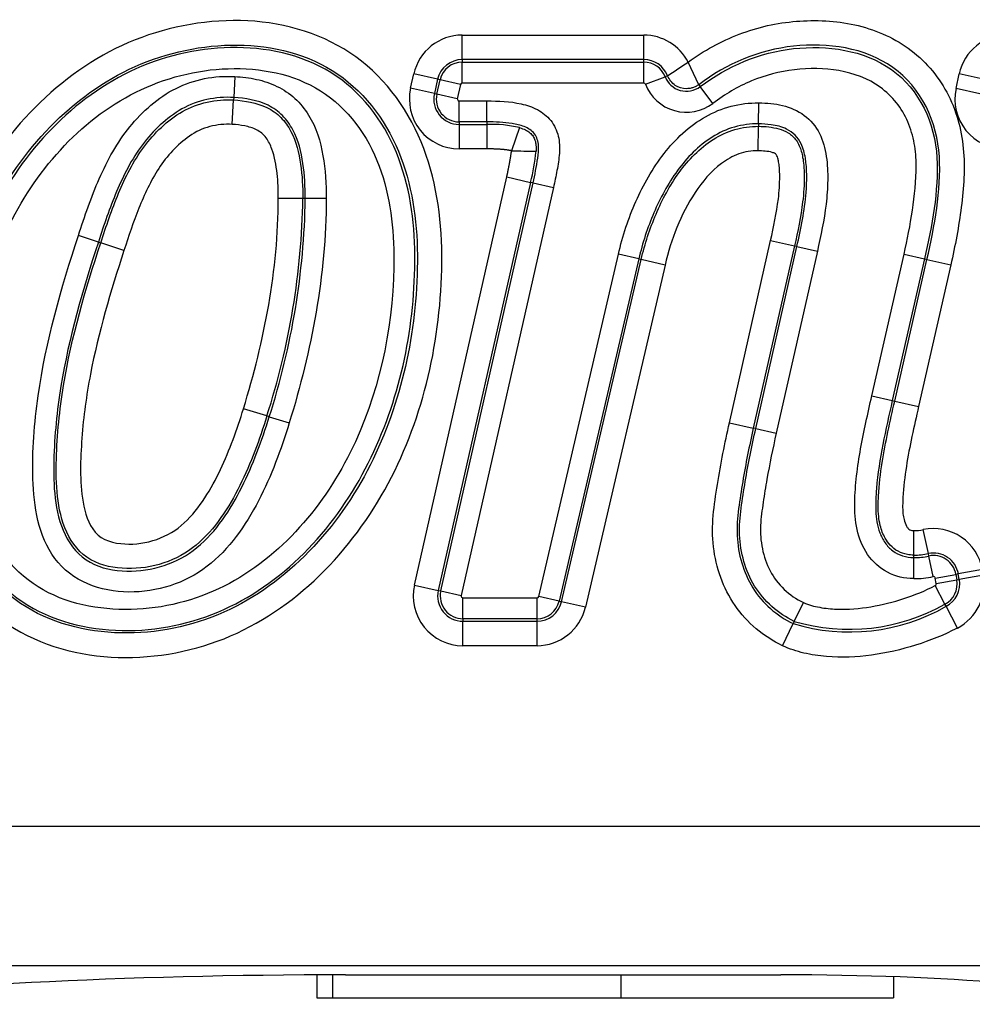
# Model space of a CAD drawing. Header units: millimetres. Extents: x -1876 to -393, y -289 to 978.
# Tile 7 of 14: x -1256 to -1242, y 397 to 411. Entities that reach past the tile are written whole.
import ezdxf

# ---------------------------------------------------------------- set-up
doc = ezdxf.new("R2010")
doc.units = ezdxf.units.MM
for name, color, linetype in [('016850AM', 7, 'Continuous'), ('803253_HANDTAG_S', 7, 'Continuous'), ('Default', 7, 'Continuous')]:
    doc.layers.add(name, color=color, linetype=linetype)

# ---------------------------------------------------------------- blocks, each defined once
blk = doc.blocks.new('SE')
at = {"layer": '016850AM', "color": 7, "linetype": 'Continuous'}
for p, q in [((503.891, 82.92), (503.891, 82.593)), ((504.116, 82.92), (504.116, 82.593)), ((508.225, 82.92), (508.225, 82.593)), ((512.109, 82.892), (512.109, 82.593)), ((503.891, 82.593), (504.116, 82.593)), ((504.116, 82.593), (508.225, 82.593)), ((508.225, 82.593), (512.109, 82.593))]:
    blk.add_line(p, q, dxfattribs=at)
at = {"layer": '803253_HANDTAG_S', "color": 7, "linetype": 'Continuous'}
for p, q in [((505.965, 96.302), (508.551, 96.302)), ((505.965, 95.954), (505.965, 96.302)), ((508.551, 95.954), (508.551, 96.302)), ((505.965, 95.954), (505.965, 95.918)), ((508.551, 95.954), (505.965, 95.954)), ((505.965, 95.918), (508.551, 95.918)), ((505.965, 95.619), (505.965, 95.918)), ((508.551, 95.918), (508.551, 95.954)), ((508.551, 95.619), (508.551, 95.918)), ((509.333, 95.596), (509.181, 95.918)), ((502.725, 95.712), (502.709, 95.414)), ((505.228, 95.546), (505.274, 95.75)), ((505.614, 95.673), (505.274, 95.75)), ((505.614, 95.673), (505.568, 95.469)), ((505.603, 95.461), (505.649, 95.666)), ((505.649, 95.666), (505.614, 95.673)), ((505.94, 95.6), (505.649, 95.666)), ((508.574, 95.603), (508.853, 95.71)), ((508.886, 95.723), (508.853, 95.71)), ((512.998, 95.54), (513.043, 95.75)), ((513.384, 95.676), (513.043, 95.75)), ((505.568, 95.469), (505.228, 95.546)), ((505.94, 95.6), (505.894, 95.396)), ((508.551, 95.619), (505.965, 95.619)), ((509.333, 95.596), (509.354, 95.568)), ((509.535, 95.33), (509.354, 95.568)), ((513.338, 95.466), (512.998, 95.54)), ((502.688, 95.03), (502.707, 95.378)), ((502.709, 95.414), (502.707, 95.378)), ((505.568, 95.469), (505.603, 95.461)), ((505.894, 95.396), (505.603, 95.461)), ((505.919, 95.365), (506.316, 95.365)), ((505.919, 95.066), (505.919, 95.365)), ((506.316, 95.066), (506.316, 95.365)), ((510.184, 95.038), (510.188, 95.337)), ((505.919, 95.066), (505.919, 95.03)), ((506.316, 95.066), (505.919, 95.066)), ((506.316, 95.066), (506.316, 95.03)), ((505.919, 95.03), (506.316, 95.03)), ((505.919, 95.03), (505.919, 94.682)), ((506.316, 95.03), (506.316, 94.682)), ((506.78, 94.984), (506.665, 94.654)), ((510.178, 94.654), (510.183, 95.003)), ((510.184, 95.038), (510.183, 95.003)), ((506.316, 94.682), (505.919, 94.682)), ((505.283, 88.471), (506.598, 94.282)), ((506.598, 94.282), (506.938, 94.205)), ((506.938, 94.205), (505.623, 88.394)), ((505.658, 88.386), (506.973, 94.197)), ((507.264, 94.131), (505.949, 88.32)), ((506.973, 94.197), (506.938, 94.205)), ((506.973, 94.197), (507.264, 94.131)), ((503.693, 93.975), (503.344, 93.975)), ((503.728, 93.975), (503.693, 93.975)), ((504.027, 93.975), (503.728, 93.975)), ((500.781, 93.355), (500.497, 93.449)), ((500.781, 93.355), (500.815, 93.344)), ((501.146, 93.235), (500.815, 93.344)), ((509.77, 90.782), (510.356, 93.376)), ((510.696, 93.299), (510.11, 90.706)), ((510.145, 90.698), (510.731, 93.291)), ((510.356, 93.376), (510.696, 93.299)), ((510.731, 93.291), (510.696, 93.299)), ((510.731, 93.291), (511.022, 93.225)), ((507.054, 88.309), (508.188, 93.183)), ((508.479, 93.115), (507.345, 88.241)), ((507.38, 88.233), (508.513, 93.107)), ((508.479, 93.115), (508.188, 93.183)), ((508.479, 93.115), (508.513, 93.107)), ((508.853, 93.028), (508.513, 93.107)), ((511.022, 93.225), (510.436, 90.632)), ((511.798, 91.164), (512.257, 93.181)), ((512.548, 93.115), (512.089, 91.097)), ((512.124, 91.089), (512.583, 93.107)), ((512.257, 93.181), (512.548, 93.115)), ((512.548, 93.115), (512.583, 93.107)), ((512.583, 93.107), (512.923, 93.029)), ((508.853, 93.028), (507.719, 88.154)), ((512.923, 93.029), (512.464, 91.012)), ((511.798, 91.164), (512.089, 91.097)), ((512.089, 91.097), (512.124, 91.089)), ((512.124, 91.089), (512.464, 91.012)), ((503.181, 90.878), (502.848, 90.981)), ((503.215, 90.868), (503.181, 90.878)), ((503.215, 90.868), (503.5, 90.78)), ((509.77, 90.782), (510.11, 90.706)), ((510.145, 90.698), (510.11, 90.706)), ((510.145, 90.698), (510.436, 90.632)), ((512.395, 88.897), (512.396, 89.246)), ((512.603, 88.919), (512.531, 89.26)), ((512.395, 88.862), (512.395, 88.897)), ((512.61, 88.884), (512.603, 88.919)), ((512.395, 88.563), (512.395, 88.862)), ((512.671, 88.591), (512.61, 88.884)), ((512.701, 88.571), (512.995, 88.623)), ((513.03, 88.629), (512.995, 88.623)), ((512.995, 88.623), (513.009, 88.543)), ((513.374, 88.69), (513.03, 88.629)), ((513.044, 88.549), (513.03, 88.629)), ((512.715, 88.491), (512.701, 88.571)), ((512.715, 88.491), (513.009, 88.543)), ((513.009, 88.543), (513.044, 88.549)), ((513.388, 88.61), (513.044, 88.549)), ((505.283, 88.471), (505.623, 88.394)), ((505.623, 88.394), (505.658, 88.386)), ((505.658, 88.386), (505.949, 88.32)), ((512.84, 88.199), (512.702, 88.464)), ((505.974, 88.29), (507.029, 88.29)), ((505.974, 87.991), (505.974, 88.29)), ((507.029, 87.991), (507.029, 88.29)), ((507.345, 88.241), (507.054, 88.309)), ((507.345, 88.241), (507.38, 88.233)), ((507.719, 88.154), (507.38, 88.233)), ((510.693, 87.953), (510.823, 88.222)), ((512.856, 88.168), (512.84, 88.199)), ((513.017, 87.858), (512.856, 88.168)), ((505.974, 87.991), (505.974, 87.955)), ((507.029, 87.991), (505.974, 87.991)), ((505.974, 87.955), (507.029, 87.955)), ((505.974, 87.607), (505.974, 87.955)), ((507.029, 87.955), (507.029, 87.991)), ((507.029, 87.607), (507.029, 87.955)), ((510.525, 87.607), (510.677, 87.921)), ((510.693, 87.953), (510.677, 87.921)), ((507.029, 87.607), (505.974, 87.607)), ((384.837, 85.037), (545.163, 85.037)), ((545.163, 83.047), (384.837, 83.047)), ((504.3, 82.92), (510.5, 82.92))]:
    blk.add_line(p, q, dxfattribs=at)
for centre, radius, start, end in [((505.965, 95.594), 0.708, 90, 167.2529), ((508.551, 95.594), 0.708, 27.1994, 90), ((513.735, 95.6), 0.708, 90, 167.7898), ((505.965, 95.594), 0.36, 90, 167.2529), ((505.965, 95.594), 0.324, 90, 167.2529), ((508.551, 95.594), 0.36, 21.0717, 90), ((508.551, 95.594), 0.324, 21.0717, 90), ((489.454, 125.464), 35.527, 303.1597, 303.7288), ((509.157, 95.828), 0.326, 201.0717, 307.183), ((505.919, 95.39), 0.708, 167.2529, 270), ((505.965, 95.594), 0.0251, 90, 167.2529), ((508.551, 95.594), 0.0251, 21.0717, 90), ((509.157, 95.828), 0.625, 201.0717, 307.183), ((513.69, 95.39), 0.708, 167.7898, 270), ((505.919, 95.39), 0.36, 167.2529, 270), ((505.919, 95.39), 0.324, 167.2529, 270), ((505.919, 95.39), 0.0251, 167.2529, 270), ((506.369, 93.209), 1.822, 76.9754, 91.6548), ((507.597, 136.438), 41.794, 268.7234, 269.2026), ((503.391, 95.05), 3.647, 346.6015, 353.6622), ((493.057, 94.143), 10.638, 342.1266, 359.0919), ((493.058, 94.143), 10.672, 342.1283, 359.0959), ((512.397, 89.905), 0.659, 269.9244, 281.8025), ((512.676, 88.567), 0.708, 10.0061, 101.8025), ((512.397, 89.905), 1.008, 269.9244, 281.8025), ((512.676, 88.567), 0.36, 10.0061, 101.8025), ((512.397, 89.905), 1.044, 269.9244, 281.8025), ((512.676, 88.567), 0.324, 10.0061, 101.8025), ((512.397, 89.905), 1.343, 269.9244, 281.8025), ((512.676, 88.567), 0.0251, 10.0061, 101.8025), ((512.69, 88.487), 0.0251, 297.5795, 10.0061), ((512.69, 88.487), 0.324, 297.485, 10.0061), ((512.69, 88.487), 0.36, 297.4842, 10.0061), ((512.69, 88.487), 0.708, 297.4807, 10.0061), ((505.974, 88.315), 0.708, 167.2529, 270), ((505.974, 88.315), 0.36, 167.2529, 270), ((505.974, 88.315), 0.324, 167.2529, 270), ((505.974, 88.315), 0.0251, 167.2529, 270), ((507.029, 88.315), 0.0251, 270, 346.9034), ((507.029, 88.315), 0.324, 270, 346.9034), ((507.029, 88.315), 0.36, 270, 346.9034), ((511.476, 90.605), 2.765, 253.5366, 299.5503), ((507.029, 88.315), 0.708, 270, 346.9034), ((511.481, 90.572), 2.77, 253.1394, 299.7814)]:
    blk.add_arc(centre, radius, start, end, dxfattribs=at)
for centre, major_axis, start_param, end_param in [((504.3, 81.869), (-10, 0), 4.712389, 5.639684), ((510.5, 82.395), (5, 0), 0.201358, 1.570796)]:
    blk.add_ellipse(centre, major_axis=major_axis, ratio=0.105104, start_param=start_param, end_param=end_param, dxfattribs=at)
for points, knots in [([(498.202, 90.794), (498.202, 91.891), (498.431, 92.984), (499.418, 94.912), (500.216, 95.766), (501.709, 96.409), (502.26, 96.519), (503.352, 96.498), (503.91, 96.352), (504.818, 95.749), (505.169, 95.29), (505.588, 94.273), (505.67, 93.716), (505.679, 92.075), (505.449, 90.975), (504.464, 89.041), (503.664, 88.176), (502.166, 87.531), (501.611, 87.424), (500.517, 87.458), (499.957, 87.603), (499.043, 88.207), (498.693, 88.665), (498.279, 89.689), (498.202, 90.246), (498.202, 90.794)], [0, 0, 0, 0, 0.125, 0.125, 0.25, 0.25, 0.3125, 0.3125, 0.375, 0.375, 0.4375, 0.4375, 0.5, 0.5, 0.625, 0.625, 0.75, 0.75, 0.8125, 0.8125, 0.875, 0.875, 0.9375, 0.9375, 1, 1, 1, 1]), ([(509.181, 95.918), (509.407, 96.082), (509.649, 96.216), (510.04, 96.365), (510.176, 96.406), (510.448, 96.467), (510.585, 96.487), (510.999, 96.521), (511.284, 96.509), (511.826, 96.388), (512.09, 96.277), (512.43, 96.032), (512.536, 95.936), (512.719, 95.727), (512.798, 95.612), (512.932, 95.363), (512.984, 95.234), (513.062, 94.966), (513.087, 94.826), (513.128, 94.41), (513.106, 94.131), (513.037, 93.576), (512.985, 93.302), (512.923, 93.029)], [0, 0, 0, 0, 0.125, 0.125, 0.1875, 0.1875, 0.25, 0.25, 0.375, 0.375, 0.5, 0.5, 0.5625, 0.5625, 0.625, 0.625, 0.6875, 0.6875, 0.75, 0.75, 0.875, 0.875, 1, 1, 1, 1]), ([(512.583, 93.107), (512.692, 93.588), (512.788, 94.081), (512.732, 95.061), (512.502, 95.557), (511.695, 96.125), (511.17, 96.197), (510.196, 96.092), (509.728, 95.897), (509.333, 95.596)], [0, 0, 0, 0, 0.25, 0.25, 0.5, 0.5, 0.75, 0.75, 1, 1, 1, 1]), ([(498.551, 90.794), (498.551, 90.287), (498.619, 89.781), (498.996, 88.843), (499.321, 88.423), (500.18, 87.894), (500.698, 87.786), (501.7, 87.79), (502.205, 87.909), (503.554, 88.554), (504.26, 89.369), (505.128, 91.157), (505.331, 92.167), (505.322, 93.671), (505.248, 94.182), (504.864, 95.114), (504.538, 95.534), (503.688, 96.061), (503.169, 96.169), (502.171, 96.15), (501.669, 96.03), (500.326, 95.389), (499.621, 94.583), (498.752, 92.802), (498.551, 91.807), (498.551, 90.794)], [0, 0, 0, 0, 0.0625, 0.0625, 0.125, 0.125, 0.1875, 0.1875, 0.25, 0.25, 0.375, 0.375, 0.5, 0.5, 0.5625, 0.5625, 0.625, 0.625, 0.6875, 0.6875, 0.75, 0.75, 0.875, 0.875, 1, 1, 1, 1]), ([(498.586, 90.794), (498.586, 91.788), (498.784, 92.787), (499.65, 94.563), (500.342, 95.356), (501.677, 95.995), (502.171, 96.114), (503.157, 96.134), (503.663, 96.033), (504.52, 95.505), (504.835, 95.095), (505.216, 94.165), (505.286, 93.663), (505.295, 92.175), (505.094, 91.175), (504.239, 89.404), (503.548, 88.596), (502.208, 87.947), (501.709, 87.828), (500.715, 87.819), (500.201, 87.925), (499.351, 88.444), (499.027, 88.863), (498.655, 89.786), (498.586, 90.297), (498.586, 90.794)], [0, 0, 0, 0, 0.125, 0.125, 0.25, 0.25, 0.3125, 0.3125, 0.375, 0.375, 0.4375, 0.4375, 0.5, 0.5, 0.625, 0.625, 0.75, 0.75, 0.8125, 0.8125, 0.875, 0.875, 0.9375, 0.9375, 1, 1, 1, 1]), ([(509.354, 95.568), (509.743, 95.864), (510.204, 96.057), (511.163, 96.161), (511.68, 96.092), (512.476, 95.532), (512.7, 95.043), (512.75, 94.076), (512.656, 93.59), (512.548, 93.115)], [0, 0, 0, 0, 0.25, 0.25, 0.5, 0.5, 0.75, 0.75, 1, 1, 1, 1]), ([(498.885, 90.794), (498.885, 90.33), (498.946, 89.864), (499.29, 89.008), (499.595, 88.626), (500.398, 88.177), (500.876, 88.104), (501.789, 88.148), (502.244, 88.278), (503.454, 88.928), (504.063, 89.689), (504.82, 91.334), (504.996, 92.256), (504.987, 93.627), (504.924, 94.089), (504.573, 94.946), (504.274, 95.324), (503.471, 95.779), (503.001, 95.847), (502.091, 95.793), (501.644, 95.665), (500.434, 95.024), (499.826, 94.28), (499.059, 92.627), (498.885, 91.721), (498.885, 90.794)], [0, 0, 0, 0, 0.0625, 0.0625, 0.125, 0.125, 0.1875, 0.1875, 0.25, 0.25, 0.375, 0.375, 0.5, 0.5, 0.5625, 0.5625, 0.625, 0.625, 0.6875, 0.6875, 0.75, 0.75, 0.875, 0.875, 1, 1, 1, 1]), ([(512.257, 93.181), (512.304, 93.389), (512.345, 93.597), (512.407, 94.018), (512.43, 94.231), (512.429, 94.549), (512.421, 94.654), (512.383, 94.864), (512.353, 94.968), (512.227, 95.261), (512.09, 95.435), (511.744, 95.684), (511.539, 95.76), (511.122, 95.834), (510.905, 95.834), (510.486, 95.785), (510.277, 95.73), (509.887, 95.567), (509.705, 95.459), (509.535, 95.33)], [0, 0, 0, 0, 0.125, 0.125, 0.25, 0.25, 0.3125, 0.3125, 0.375, 0.375, 0.5, 0.5, 0.625, 0.625, 0.75, 0.75, 0.875, 0.875, 1, 1, 1, 1]), ([(500.497, 93.449), (500.587, 93.722), (500.679, 93.994), (500.91, 94.521), (501.048, 94.773), (501.318, 95.105), (501.42, 95.21), (501.64, 95.396), (501.757, 95.479), (502.017, 95.609), (502.152, 95.654), (502.434, 95.71), (502.58, 95.72), (502.725, 95.712)], [0, 0, 0, 0, 0.25, 0.25, 0.5, 0.5, 0.625, 0.625, 0.75, 0.75, 0.875, 0.875, 1, 1, 1, 1]), ([(502.725, 95.712), (502.829, 95.706), (502.931, 95.694), (503.133, 95.65), (503.232, 95.617), (503.417, 95.528), (503.504, 95.469), (503.656, 95.332), (503.721, 95.251), (503.884, 94.987), (503.945, 94.786), (504.016, 94.384), (504.027, 94.18), (504.027, 93.975)], [0, 0, 0, 0, 0.125, 0.125, 0.25, 0.25, 0.375, 0.375, 0.5, 0.5, 0.75, 0.75, 1, 1, 1, 1]), ([(509.333, 95.596), (509.319, 95.587), (509.292, 95.569), (509.247, 95.551), (509.202, 95.541), (509.117, 95.535), (508.98, 95.572), (508.918, 95.672), (508.886, 95.723)], [0, 0, 0, 0, 0.093574, 0.183746, 0.270583, 0.354148, 0.666093, 1, 1, 1, 1]), ([(502.709, 95.414), (502.455, 95.428), (502.193, 95.375), (501.86, 95.188), (501.757, 95.108), (501.57, 94.937), (501.485, 94.842), (501.255, 94.534), (501.139, 94.307), (500.942, 93.84), (500.86, 93.598), (500.781, 93.355)], [0, 0, 0, 0, 0.25, 0.25, 0.375, 0.375, 0.5, 0.5, 0.75, 0.75, 1, 1, 1, 1]), ([(500.815, 93.344), (500.893, 93.582), (500.973, 93.82), (501.166, 94.28), (501.278, 94.503), (501.504, 94.809), (501.587, 94.903), (501.77, 95.073), (501.871, 95.152), (502.198, 95.339), (502.457, 95.392), (502.707, 95.378)], [0, 0, 0, 0, 0.25, 0.25, 0.5, 0.5, 0.625, 0.625, 0.75, 0.75, 1, 1, 1, 1]), ([(502.707, 95.378), (502.87, 95.369), (503.035, 95.342), (503.255, 95.234), (503.323, 95.187), (503.438, 95.071), (503.485, 95.003), (503.598, 94.786), (503.638, 94.624), (503.685, 94.301), (503.693, 94.138), (503.693, 93.975)], [0, 0, 0, 0, 0.25, 0.25, 0.375, 0.375, 0.5, 0.5, 0.75, 0.75, 1, 1, 1, 1]), ([(503.728, 93.975), (503.728, 94.141), (503.72, 94.309), (503.671, 94.638), (503.63, 94.804), (503.512, 95.027), (503.462, 95.097), (503.344, 95.215), (503.274, 95.265), (503.048, 95.376), (502.875, 95.405), (502.709, 95.414)], [0, 0, 0, 0, 0.25, 0.25, 0.5, 0.5, 0.625, 0.625, 0.75, 0.75, 1, 1, 1, 1]), ([(506.316, 95.365), (506.48, 95.365), (506.643, 95.359), (506.883, 95.305), (506.963, 95.279), (507.108, 95.202), (507.173, 95.15), (507.276, 95.02), (507.312, 94.944), (507.351, 94.783), (507.354, 94.701), (507.342, 94.536), (507.328, 94.455), (507.299, 94.293), (507.282, 94.212), (507.264, 94.131)], [0, 0, 0, 0, 0.25, 0.25, 0.375, 0.375, 0.5, 0.5, 0.625, 0.625, 0.75, 0.75, 0.875, 0.875, 1, 1, 1, 1]), ([(508.188, 93.183), (508.248, 93.441), (508.332, 93.694), (508.491, 94.054), (508.55, 94.171), (508.683, 94.399), (508.757, 94.51), (508.919, 94.719), (509.008, 94.816), (509.204, 94.994), (509.312, 95.074), (509.542, 95.205), (509.666, 95.256), (509.923, 95.323), (510.054, 95.339), (510.188, 95.337)], [0, 0, 0, 0, 0.25, 0.25, 0.375, 0.375, 0.5, 0.5, 0.625, 0.625, 0.75, 0.75, 0.875, 0.875, 1, 1, 1, 1]), ([(510.188, 95.337), (510.302, 95.336), (510.416, 95.326), (510.637, 95.272), (510.744, 95.227), (510.926, 95.092), (511, 95.002), (511.104, 94.798), (511.133, 94.687), (511.167, 94.461), (511.171, 94.348), (511.168, 94.121), (511.16, 94.007), (511.119, 93.669), (511.072, 93.447), (511.022, 93.225)], [0, 0, 0, 0, 0.125, 0.125, 0.25, 0.25, 0.375, 0.375, 0.5, 0.5, 0.625, 0.625, 0.75, 0.75, 1, 1, 1, 1]), ([(506.973, 94.197), (506.999, 94.314), (507.023, 94.431), (507.048, 94.609), (507.055, 94.669), (507.046, 94.788), (507.029, 94.849), (506.956, 94.944), (506.903, 94.977), (506.791, 95.021), (506.733, 95.034), (506.556, 95.062), (506.436, 95.066), (506.316, 95.066)], [0, 0, 0, 0, 0.25, 0.25, 0.375, 0.375, 0.5, 0.5, 0.625, 0.625, 0.75, 0.75, 1, 1, 1, 1]), ([(502.688, 95.03), (502.58, 95.036), (502.474, 95.026), (502.265, 94.972), (502.168, 94.926), (501.904, 94.742), (501.758, 94.582), (501.525, 94.224), (501.437, 94.032), (501.28, 93.639), (501.212, 93.437), (501.146, 93.235)], [0, 0, 0, 0, 0.125, 0.125, 0.25, 0.25, 0.5, 0.5, 0.75, 0.75, 1, 1, 1, 1]), ([(503.344, 93.975), (503.344, 94.094), (503.34, 94.213), (503.314, 94.45), (503.293, 94.568), (503.232, 94.736), (503.206, 94.791), (503.135, 94.887), (503.088, 94.927), (502.982, 94.981), (502.924, 94.997), (502.807, 95.02), (502.747, 95.027), (502.688, 95.03)], [0, 0, 0, 0, 0.25, 0.25, 0.5, 0.5, 0.625, 0.625, 0.75, 0.75, 0.875, 0.875, 1, 1, 1, 1]), ([(506.78, 94.984), (506.809, 94.975), (506.861, 94.957), (506.928, 94.916), (506.975, 94.865), (507.004, 94.803), (507.018, 94.729), (507.016, 94.676), (507.015, 94.648)], [0, 0, 0, 0, 0.201474, 0.367011, 0.509865, 0.651611, 0.811347, 1, 1, 1, 1]), ([(510.184, 95.038), (510.068, 95.04), (509.953, 95.025), (509.729, 94.96), (509.623, 94.911), (509.427, 94.789), (509.336, 94.715), (509.172, 94.554), (509.098, 94.466), (508.893, 94.185), (508.784, 93.982), (508.603, 93.561), (508.531, 93.341), (508.479, 93.115)], [0, 0, 0, 0, 0.125, 0.125, 0.25, 0.25, 0.375, 0.375, 0.5, 0.5, 0.75, 0.75, 1, 1, 1, 1]), ([(508.513, 93.107), (508.565, 93.328), (508.636, 93.546), (508.813, 93.961), (508.919, 94.159), (509.119, 94.436), (509.193, 94.523), (509.353, 94.682), (509.441, 94.755), (509.634, 94.877), (509.738, 94.925), (509.956, 94.989), (510.07, 95.004), (510.183, 95.003)], [0, 0, 0, 0, 0.25, 0.25, 0.5, 0.5, 0.625, 0.625, 0.75, 0.75, 0.875, 0.875, 1, 1, 1, 1]), ([(510.183, 95.003), (510.183, 95.003), (510.183, 95.003), (510.183, 95.003), (510.281, 95.002), (510.38, 94.994), (510.474, 94.967), (510.52, 94.954), (510.566, 94.935), (510.607, 94.91), (510.651, 94.883), (510.69, 94.847), (510.72, 94.806), (510.737, 94.781), (510.752, 94.754), (510.765, 94.726), (510.776, 94.701), (510.785, 94.674), (510.793, 94.647), (510.802, 94.619), (510.808, 94.59), (510.813, 94.561), (510.82, 94.524), (510.825, 94.486), (510.828, 94.449), (510.833, 94.398), (510.835, 94.346), (510.835, 94.295), (510.836, 94.172), (510.828, 94.049), (510.813, 93.927), (510.787, 93.716), (510.743, 93.507), (510.696, 93.299)], [0, 0, 0, 0, 0.000028, 0.000028, 0.000028, 0.138524, 0.138524, 0.138524, 0.207195, 0.207195, 0.207195, 0.28005, 0.28005, 0.28005, 0.32284, 0.32284, 0.32284, 0.362154, 0.362154, 0.362154, 0.403653, 0.403653, 0.403653, 0.456376, 0.456376, 0.456376, 0.528406, 0.528406, 0.528406, 0.70084, 0.70084, 0.70084, 1, 1, 1, 1]), ([(510.731, 93.291), (510.731, 93.291), (510.731, 93.291), (510.731, 93.291), (510.788, 93.546), (510.842, 93.802), (510.862, 94.062), (510.875, 94.225), (510.878, 94.39), (510.851, 94.55), (510.84, 94.62), (510.822, 94.689), (510.792, 94.753), (510.77, 94.798), (510.741, 94.841), (510.706, 94.876), (510.671, 94.912), (510.629, 94.941), (510.584, 94.963), (510.515, 94.997), (510.439, 95.015), (510.363, 95.026), (510.304, 95.034), (510.244, 95.038), (510.184, 95.038), (510.184, 95.038), (510.184, 95.038), (510.184, 95.038)], [0, 0, 0, 0, 0.000027, 0.000027, 0.000027, 0.357188, 0.357188, 0.357188, 0.5802, 0.5802, 0.5802, 0.67632, 0.67632, 0.67632, 0.744916, 0.744916, 0.744916, 0.813347, 0.813347, 0.813347, 0.918112, 0.918112, 0.918112, 0.999973, 0.999973, 0.999973, 1, 1, 1, 1]), ([(506.665, 94.654), (506.664, 94.654), (506.662, 94.655), (506.66, 94.655), (506.658, 94.656), (506.656, 94.656), (506.654, 94.657), (506.652, 94.657), (506.649, 94.658), (506.647, 94.658), (506.645, 94.658), (506.643, 94.659), (506.641, 94.659), (506.636, 94.66), (506.632, 94.661), (506.627, 94.662), (506.625, 94.662), (506.623, 94.663), (506.62, 94.663), (506.618, 94.663), (506.616, 94.664), (506.614, 94.664), (506.609, 94.665), (506.605, 94.665), (506.6, 94.666), (506.598, 94.666), (506.596, 94.667), (506.594, 94.667), (506.589, 94.668), (506.585, 94.668), (506.58, 94.669), (506.578, 94.669), (506.576, 94.669), (506.573, 94.67), (506.569, 94.67), (506.565, 94.671), (506.56, 94.671), (506.556, 94.672), (506.551, 94.672), (506.547, 94.672), (506.542, 94.673), (506.538, 94.673), (506.533, 94.674), (506.531, 94.674), (506.529, 94.674), (506.526, 94.674), (506.522, 94.675), (506.517, 94.675), (506.513, 94.675), (506.508, 94.676), (506.504, 94.676), (506.499, 94.676), (506.495, 94.677), (506.49, 94.677), (506.486, 94.677), (506.481, 94.677), (506.477, 94.678), (506.472, 94.678), (506.468, 94.678), (506.463, 94.678), (506.459, 94.679), (506.45, 94.679), (506.441, 94.679), (506.431, 94.68), (506.427, 94.68), (506.422, 94.68), (506.418, 94.68), (506.413, 94.68), (506.409, 94.681), (506.404, 94.681), (506.4, 94.681), (506.395, 94.681), (506.391, 94.681), (506.386, 94.681), (506.382, 94.681), (506.377, 94.681), (506.373, 94.681), (506.368, 94.681), (506.364, 94.681), (506.355, 94.682), (506.346, 94.682), (506.337, 94.682), (506.332, 94.682), (506.328, 94.682), (506.323, 94.682), (506.321, 94.682), (506.318, 94.682), (506.316, 94.682)], [0, 0, 0, 0, 0.014621, 0.014621, 0.014621, 0.033942, 0.033942, 0.033942, 0.053263, 0.053263, 0.053263, 0.072584, 0.072584, 0.072584, 0.111229, 0.111229, 0.111229, 0.13055, 0.13055, 0.13055, 0.149871, 0.149871, 0.149871, 0.188514, 0.188514, 0.188514, 0.207835, 0.207835, 0.207835, 0.246478, 0.246478, 0.246478, 0.265799, 0.265799, 0.265799, 0.304441, 0.304441, 0.304441, 0.343084, 0.343084, 0.343084, 0.381726, 0.381726, 0.381726, 0.401047, 0.401047, 0.401047, 0.439689, 0.439689, 0.439689, 0.478331, 0.478331, 0.478331, 0.516974, 0.516974, 0.516974, 0.555616, 0.555616, 0.555616, 0.594258, 0.594258, 0.594258, 0.671543, 0.671543, 0.671543, 0.710185, 0.710185, 0.710185, 0.748827, 0.748827, 0.748827, 0.787469, 0.787469, 0.787469, 0.826111, 0.826111, 0.826111, 0.864753, 0.864753, 0.864753, 0.942037, 0.942037, 0.942037, 0.980679, 0.980679, 0.980679, 1, 1, 1, 1]), ([(506.598, 94.282), (506.599, 94.287), (506.6, 94.291), (506.601, 94.296), (506.602, 94.3), (506.603, 94.305), (506.604, 94.309), (506.604, 94.311), (506.605, 94.313), (506.605, 94.316), (506.606, 94.32), (506.607, 94.325), (506.608, 94.329), (506.609, 94.331), (506.609, 94.334), (506.61, 94.336), (506.611, 94.34), (506.612, 94.345), (506.613, 94.349), (506.614, 94.354), (506.614, 94.358), (506.615, 94.363), (506.616, 94.365), (506.616, 94.367), (506.617, 94.369), (506.618, 94.374), (506.619, 94.378), (506.62, 94.383), (506.62, 94.385), (506.621, 94.387), (506.621, 94.389), (506.622, 94.394), (506.623, 94.398), (506.624, 94.403), (506.625, 94.407), (506.626, 94.412), (506.626, 94.416), (506.627, 94.418), (506.627, 94.421), (506.628, 94.423), (506.629, 94.427), (506.63, 94.432), (506.63, 94.436), (506.631, 94.439), (506.631, 94.441), (506.632, 94.443), (506.633, 94.448), (506.633, 94.452), (506.634, 94.457), (506.635, 94.461), (506.636, 94.466), (506.637, 94.47), (506.637, 94.472), (506.638, 94.474), (506.638, 94.477), (506.639, 94.481), (506.64, 94.486), (506.641, 94.49), (506.641, 94.495), (506.642, 94.499), (506.643, 94.504), (506.643, 94.506), (506.644, 94.508), (506.644, 94.51), (506.645, 94.515), (506.646, 94.519), (506.647, 94.524), (506.647, 94.526), (506.647, 94.528), (506.648, 94.531), (506.649, 94.535), (506.649, 94.54), (506.65, 94.544), (506.65, 94.546), (506.651, 94.549), (506.651, 94.551), (506.652, 94.555), (506.653, 94.56), (506.653, 94.564), (506.654, 94.567), (506.654, 94.569), (506.654, 94.571), (506.655, 94.576), (506.656, 94.58), (506.656, 94.585), (506.657, 94.587), (506.657, 94.589), (506.657, 94.592), (506.658, 94.596), (506.659, 94.601), (506.659, 94.605), (506.66, 94.607), (506.66, 94.61), (506.66, 94.612), (506.661, 94.616), (506.662, 94.621), (506.662, 94.625), (506.662, 94.628), (506.663, 94.63), (506.663, 94.632), (506.663, 94.635), (506.664, 94.637), (506.664, 94.639), (506.664, 94.641), (506.664, 94.644), (506.665, 94.646), (506.665, 94.649), (506.665, 94.651), (506.665, 94.654)], [0, 0, 0, 0, 0.036611, 0.036611, 0.036611, 0.072842, 0.072842, 0.072842, 0.090958, 0.090958, 0.090958, 0.127189, 0.127189, 0.127189, 0.145304, 0.145304, 0.145304, 0.181535, 0.181535, 0.181535, 0.217766, 0.217766, 0.217766, 0.235882, 0.235882, 0.235882, 0.272113, 0.272113, 0.272113, 0.290228, 0.290228, 0.290228, 0.326459, 0.326459, 0.326459, 0.36269, 0.36269, 0.36269, 0.380806, 0.380806, 0.380806, 0.417037, 0.417037, 0.417037, 0.435152, 0.435152, 0.435152, 0.471383, 0.471383, 0.471383, 0.507614, 0.507614, 0.507614, 0.52573, 0.52573, 0.52573, 0.561961, 0.561961, 0.561961, 0.598192, 0.598192, 0.598192, 0.616307, 0.616307, 0.616307, 0.652538, 0.652538, 0.652538, 0.670654, 0.670654, 0.670654, 0.706885, 0.706885, 0.706885, 0.725, 0.725, 0.725, 0.761231, 0.761231, 0.761231, 0.779347, 0.779347, 0.779347, 0.815578, 0.815578, 0.815578, 0.833694, 0.833694, 0.833694, 0.869925, 0.869925, 0.869925, 0.88804, 0.88804, 0.88804, 0.924272, 0.924272, 0.924272, 0.942387, 0.942387, 0.942387, 0.960503, 0.960503, 0.960503, 0.978618, 0.978618, 0.978618, 1, 1, 1, 1]), ([(510.178, 94.654), (510.084, 94.656), (509.991, 94.641), (509.812, 94.577), (509.731, 94.53), (509.504, 94.36), (509.382, 94.215), (509.177, 93.903), (509.093, 93.736), (508.953, 93.391), (508.896, 93.211), (508.853, 93.028)], [0, 0, 0, 0, 0.125, 0.125, 0.25, 0.25, 0.5, 0.5, 0.75, 0.75, 1, 1, 1, 1]), ([(510.356, 93.376), (510.4, 93.572), (510.442, 93.77), (510.467, 93.97), (510.48, 94.077), (510.487, 94.184), (510.486, 94.292), (510.486, 94.334), (510.485, 94.376), (510.481, 94.418), (510.478, 94.445), (510.475, 94.472), (510.47, 94.499), (510.467, 94.516), (510.463, 94.533), (510.459, 94.55), (510.455, 94.561), (510.451, 94.573), (510.446, 94.584), (510.443, 94.59), (510.44, 94.597), (510.436, 94.603), (510.433, 94.607), (510.429, 94.611), (510.424, 94.613), (510.41, 94.622), (510.394, 94.627), (510.379, 94.631), (510.314, 94.65), (510.246, 94.653), (510.178, 94.654)], [0, 0, 0, 0, 0.398617, 0.398617, 0.398617, 0.611384, 0.611384, 0.611384, 0.694483, 0.694483, 0.694483, 0.747958, 0.747958, 0.747958, 0.782407, 0.782407, 0.782407, 0.806438, 0.806438, 0.806438, 0.820498, 0.820498, 0.820498, 0.831354, 0.831354, 0.831354, 0.863887, 0.863887, 0.863887, 1, 1, 1, 1]), ([(502.848, 90.981), (502.997, 91.466), (503.12, 91.96), (503.294, 92.96), (503.344, 93.466), (503.344, 93.975)], [0, 0, 0, 0, 0.5, 0.5, 1, 1, 1, 1]), ([(504.027, 93.975), (504.027, 93.432), (503.974, 92.892), (503.791, 91.825), (503.66, 91.298), (503.5, 90.78)], [0, 0, 0, 0, 0.5, 0.5, 1, 1, 1, 1]), ([(503.5, 90.78), (503.383, 90.399), (503.246, 90.026), (502.878, 89.317), (502.646, 88.981), (502.015, 88.494), (501.614, 88.368), (500.816, 88.374), (500.402, 88.524), (499.924, 89.174), (499.861, 89.585), (499.837, 90.383), (499.869, 90.777), (500.035, 91.942), (500.25, 92.699), (500.497, 93.449)], [0, 0, 0, 0, 0.125, 0.125, 0.25, 0.25, 0.375, 0.375, 0.5, 0.5, 0.625, 0.625, 0.75, 0.75, 1, 1, 1, 1]), ([(500.781, 93.355), (500.56, 92.686), (500.362, 92), (500.191, 90.955), (500.155, 90.603), (500.14, 89.888), (500.152, 89.516), (500.384, 89.027), (500.505, 88.883), (500.823, 88.707), (501.006, 88.675), (501.545, 88.662), (501.908, 88.776), (502.464, 89.233), (502.663, 89.542), (502.985, 90.185), (503.109, 90.524), (503.215, 90.868)], [0, 0, 0, 0, 0.25, 0.25, 0.375, 0.375, 0.5, 0.5, 0.5625, 0.5625, 0.625, 0.625, 0.75, 0.75, 0.875, 0.875, 1, 1, 1, 1]), ([(503.181, 90.878), (503.077, 90.54), (502.955, 90.205), (502.64, 89.572), (502.444, 89.266), (501.902, 88.813), (501.542, 88.698), (501.012, 88.71), (500.83, 88.742), (500.52, 88.918), (500.404, 89.061), (500.184, 89.548), (500.175, 89.913), (500.192, 90.614), (500.228, 90.966), (500.4, 92.004), (500.595, 92.677), (500.815, 93.344)], [0, 0, 0, 0, 0.125, 0.125, 0.25, 0.25, 0.375, 0.375, 0.4375, 0.4375, 0.5, 0.5, 0.625, 0.625, 0.75, 0.75, 1, 1, 1, 1]), ([(501.146, 93.235), (500.955, 92.655), (500.783, 92.071), (500.611, 91.173), (500.568, 90.869), (500.525, 90.26), (500.511, 89.955), (500.592, 89.498), (500.635, 89.342), (500.838, 89.106), (501.003, 89.064), (501.466, 89.039), (501.78, 89.147), (502.23, 89.566), (502.388, 89.838), (502.652, 90.395), (502.757, 90.686), (502.848, 90.981)], [0, 0, 0, 0, 0.25, 0.25, 0.375, 0.375, 0.5, 0.5, 0.5625, 0.5625, 0.625, 0.625, 0.75, 0.75, 0.875, 0.875, 1, 1, 1, 1]), ([(512.395, 88.563), (512.265, 88.563), (512.137, 88.592), (511.907, 88.713), (511.811, 88.802), (511.666, 89.014), (511.617, 89.136), (511.56, 89.386), (511.552, 89.516), (511.56, 89.901), (511.594, 90.156), (511.684, 90.662), (511.741, 90.913), (511.798, 91.164)], [0, 0, 0, 0, 0.125, 0.125, 0.25, 0.25, 0.375, 0.375, 0.5, 0.5, 0.75, 0.75, 1, 1, 1, 1]), ([(512.089, 91.097), (511.995, 90.683), (511.899, 90.268), (511.856, 89.739), (511.85, 89.634), (511.859, 89.421), (511.875, 89.315), (511.932, 89.165), (511.956, 89.118), (512.017, 89.03), (512.054, 88.991), (512.18, 88.894), (512.289, 88.862), (512.395, 88.862)], [0, 0, 0, 0, 0.5, 0.5, 0.625, 0.625, 0.75, 0.75, 0.8125, 0.8125, 0.875, 0.875, 1, 1, 1, 1]), ([(512.395, 88.897), (512.395, 88.897), (512.395, 88.897), (512.395, 88.897), (512.365, 88.897), (512.334, 88.9), (512.304, 88.905), (512.259, 88.914), (512.214, 88.929), (512.173, 88.951), (512.131, 88.974), (512.093, 89.004), (512.061, 89.038), (512.033, 89.068), (512.01, 89.101), (511.99, 89.136), (511.957, 89.192), (511.934, 89.255), (511.918, 89.319), (511.908, 89.362), (511.9, 89.405), (511.896, 89.449), (511.885, 89.545), (511.888, 89.642), (511.893, 89.738), (511.902, 89.898), (511.921, 90.057), (511.946, 90.215), (511.992, 90.509), (512.058, 90.799), (512.124, 91.089)], [0, 0, 0, 0, 0.000024, 0.000024, 0.000024, 0.036594, 0.036594, 0.036594, 0.092875, 0.092875, 0.092875, 0.150382, 0.150382, 0.150382, 0.198644, 0.198644, 0.198644, 0.27808, 0.27808, 0.27808, 0.331181, 0.331181, 0.331181, 0.447473, 0.447473, 0.447473, 0.640713, 0.640713, 0.640713, 1, 1, 1, 1]), ([(512.464, 91.012), (512.399, 90.73), (512.335, 90.447), (512.29, 90.161), (512.267, 90.015), (512.249, 89.867), (512.241, 89.719), (512.237, 89.642), (512.234, 89.564), (512.242, 89.487), (512.245, 89.458), (512.25, 89.43), (512.257, 89.403), (512.265, 89.37), (512.276, 89.338), (512.293, 89.308), (512.299, 89.297), (512.307, 89.286), (512.316, 89.276), (512.323, 89.269), (512.33, 89.262), (512.339, 89.258), (512.347, 89.253), (512.357, 89.25), (512.366, 89.248), (512.376, 89.247), (512.386, 89.246), (512.396, 89.246)], [0, 0, 0, 0, 0.467423, 0.467423, 0.467423, 0.706383, 0.706383, 0.706383, 0.831555, 0.831555, 0.831555, 0.877337, 0.877337, 0.877337, 0.931583, 0.931583, 0.931583, 0.953198, 0.953198, 0.953198, 0.968657, 0.968657, 0.968657, 0.984158, 0.984158, 0.984158, 1, 1, 1, 1]), ([(510.525, 87.607), (510.39, 87.673), (510.264, 87.753), (510.036, 87.946), (509.934, 88.059), (509.765, 88.304), (509.697, 88.439), (509.595, 88.72), (509.561, 88.867), (509.525, 89.165), (509.525, 89.313), (509.553, 89.609), (509.575, 89.757), (509.647, 90.199), (509.704, 90.491), (509.77, 90.782)], [0, 0, 0, 0, 0.125, 0.125, 0.25, 0.25, 0.375, 0.375, 0.5, 0.5, 0.625, 0.625, 0.75, 0.75, 1, 1, 1, 1]), ([(510.11, 90.706), (510.053, 90.453), (510.002, 90.198), (509.937, 89.815), (509.917, 89.687), (509.885, 89.43), (509.873, 89.302), (509.886, 89.043), (509.908, 88.913), (509.981, 88.664), (510.034, 88.542), (510.17, 88.322), (510.255, 88.221), (510.451, 88.049), (510.56, 87.977), (510.677, 87.921)], [0, 0, 0, 0, 0.25, 0.25, 0.375, 0.375, 0.5, 0.5, 0.625, 0.625, 0.75, 0.75, 0.875, 0.875, 1, 1, 1, 1]), ([(510.693, 87.953), (510.578, 88.008), (510.47, 88.079), (510.278, 88.249), (510.196, 88.348), (510.062, 88.565), (510.011, 88.684), (509.941, 88.93), (509.921, 89.058), (509.908, 89.312), (509.921, 89.439), (509.954, 89.693), (509.974, 89.819), (510.038, 90.197), (510.088, 90.448), (510.145, 90.698)], [0, 0, 0, 0, 0.125, 0.125, 0.25, 0.25, 0.375, 0.375, 0.5, 0.5, 0.625, 0.625, 0.75, 0.75, 1, 1, 1, 1]), ([(510.436, 90.632), (510.387, 90.415), (510.343, 90.197), (510.285, 89.869), (510.267, 89.76), (510.235, 89.54), (510.219, 89.43), (510.207, 89.209), (510.217, 89.098), (510.261, 88.879), (510.297, 88.773), (510.401, 88.575), (510.467, 88.487), (510.63, 88.332), (510.722, 88.271), (510.823, 88.222)], [0, 0, 0, 0, 0.25, 0.25, 0.375, 0.375, 0.5, 0.5, 0.625, 0.625, 0.75, 0.75, 0.875, 0.875, 1, 1, 1, 1]), ([(510.823, 88.222), (510.898, 88.186), (510.976, 88.168), (511.136, 88.139), (511.218, 88.131), (511.462, 88.122), (511.624, 88.136), (511.945, 88.189), (512.102, 88.228), (512.408, 88.328), (512.557, 88.389), (512.702, 88.464)], [0, 0, 0, 0, 0.125, 0.125, 0.25, 0.25, 0.5, 0.5, 0.75, 0.75, 1, 1, 1, 1]), ([(513.017, 87.858), (512.825, 87.758), (512.626, 87.678), (512.219, 87.551), (512.009, 87.503), (511.581, 87.444), (511.366, 87.435), (511.043, 87.462), (510.935, 87.478), (510.726, 87.527), (510.624, 87.559), (510.525, 87.607)], [0, 0, 0, 0, 0.25, 0.25, 0.5, 0.5, 0.75, 0.75, 0.875, 0.875, 1, 1, 1, 1])]:
    blk.add_open_spline(points, degree=3, knots=knots, dxfattribs=at)

msp = doc.modelspace()

# ---------------------------------------------------------------- block references
at = {"layer": 'Default', "color": 7}
msp.add_blockref('SE', (-1755.648, 314.281), dxfattribs=at)

doc.saveas('drawing.dxf')
